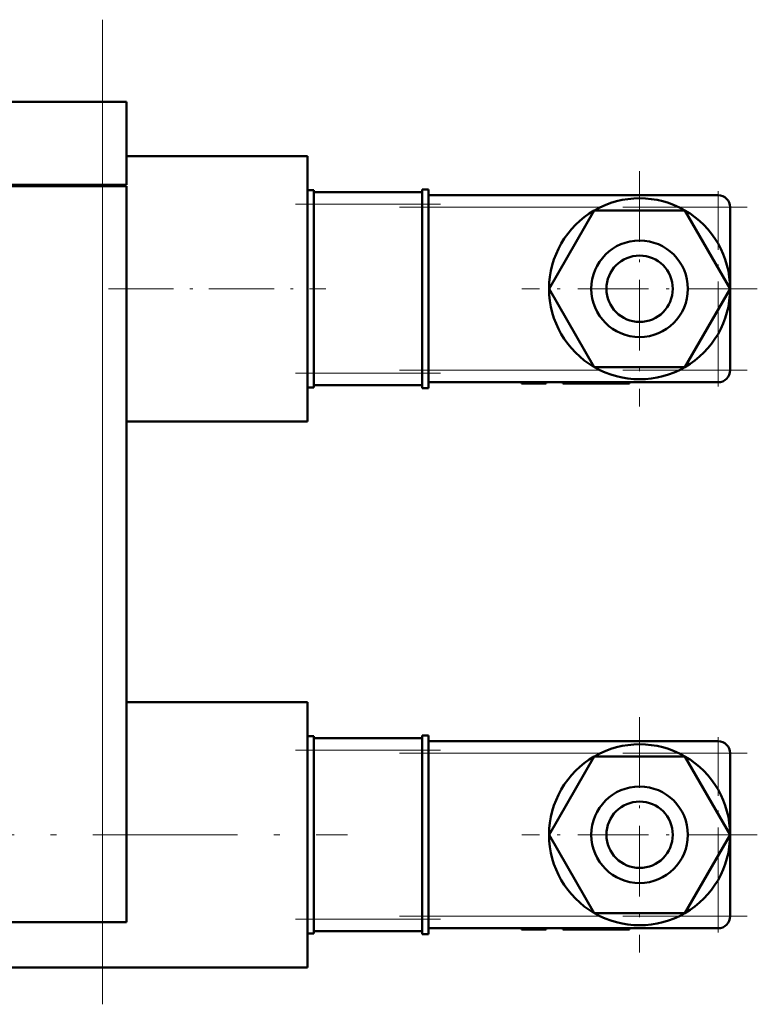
# Model space of a CAD drawing. Extents: x -2073 to 2460, y -1948 to 865.
# Tile 62 of 83: x 448 to 509, y -259 to -178. Entities that reach past the tile are written whole.
import ezdxf

# ---------------------------------------------------------------- set-up
doc = ezdxf.new("R2010")
doc.units = 0
doc.linetypes.add('DASHDOT', pattern=[18.5, 12, -3, 0.5, -3])

msp = doc.modelspace()

# ---------------------------------------------------------------- linework, layer by layer
at = {"color": 7, "linetype": 'DASHDOT', "lineweight": 18}
for p, q in [((454.565, -259.273), (454.565, -177.673)), ((479.165, -193.223), (507.965, -193.223)), ((479.165, -206.723), (507.965, -206.723)), ((479.165, -238.473), (507.965, -238.473)), ((435.265, -245.223), (474.865, -245.223)), ((479.165, -251.973), (507.965, -251.973))]:
    msp.add_line(p, q, dxfattribs=at)
at = {"color": 7, "lineweight": 50}
for p, q in [((374.565, -184.473), (454.565, -184.473)), ((456.565, -184.473), (454.565, -184.473)), ((456.565, -191.373), (456.565, -184.473)), ((456.564, -188.973), (471.565, -188.973)), ((471.565, -191.881), (471.565, -188.973)), ((374.565, -191.373), (454.565, -191.373)), ((454.565, -191.473), (374.565, -191.473)), ((456.565, -191.373), (454.565, -191.373)), ((454.565, -191.473), (455.979, -191.473)), ((455.979, -191.473), (456.565, -191.473)), ((456.465, -191.473), (456.465, -191.373)), ((456.565, -252.473), (456.565, -191.473)), ((481.065, -191.741), (481.065, -192.973)), ((481.565, -191.741), (481.065, -191.741)), ((481.565, -192.973), (481.565, -191.741)), ((471.565, -191.804), (472.065, -191.804)), ((471.565, -192.563), (471.565, -191.881)), ((471.565, -199.973), (471.565, -192.563)), ((472.065, -192.973), (472.065, -191.804)), ((481.065, -191.973), (472.065, -191.973)), ((505.565, -192.223), (481.565, -192.223)), ((472.065, -192.973), (472.065, -206.973)), ((481.065, -206.973), (481.065, -192.973)), ((481.565, -192.973), (481.565, -206.973)), ((506.565, -199.973), (506.565, -193.223)), ((495.312, -193.473), (491.56, -199.973)), ((502.818, -193.473), (495.312, -193.473)), ((506.571, -199.973), (502.818, -193.473)), ((471.565, -207.383), (471.565, -199.973)), ((491.56, -199.973), (495.312, -206.473)), ((502.818, -206.473), (506.571, -199.973)), ((506.565, -206.723), (506.565, -199.973)), ((472.065, -208.142), (472.065, -206.973)), ((481.065, -206.973), (481.065, -208.205)), ((481.565, -208.205), (481.565, -206.973)), ((495.312, -206.473), (502.818, -206.473)), ((471.565, -208.065), (471.565, -207.383)), ((471.565, -210.973), (471.565, -208.065)), ((472.065, -207.973), (481.065, -207.973)), ((481.565, -207.723), (505.565, -207.723)), ((489.283, -207.723), (489.283, -207.823)), ((489.283, -207.823), (489.341, -207.823)), ((489.341, -207.723), (489.341, -207.823)), ((491.285, -207.823), (489.341, -207.823)), ((491.285, -207.723), (491.285, -207.823)), ((491.285, -207.823), (491.329, -207.823)), ((491.329, -207.723), (491.329, -207.823)), ((491.329, -207.823), (491.331, -207.823)), ((491.331, -207.723), (491.331, -207.823)), ((492.708, -207.723), (492.708, -207.823)), ((492.885, -207.823), (492.708, -207.823)), ((492.885, -207.723), (492.885, -207.823)), ((492.885, -207.823), (494.496, -207.823)), ((494.496, -207.823), (497.47, -207.823)), ((497.47, -207.723), (497.47, -207.823)), ((498.23, -207.823), (497.47, -207.823)), ((498.23, -207.723), (498.23, -207.823)), ((471.565, -208.142), (472.065, -208.142)), ((481.565, -208.205), (481.065, -208.205)), ((456.564, -210.973), (471.565, -210.973)), ((456.564, -234.223), (471.565, -234.223)), ((471.565, -237.131), (471.565, -234.223)), ((471.565, -237.054), (472.065, -237.054)), ((471.565, -237.813), (471.565, -237.131)), ((472.065, -238.223), (472.065, -237.054)), ((481.065, -237.223), (472.065, -237.223)), ((481.065, -236.991), (481.065, -238.223)), ((481.565, -236.991), (481.065, -236.991)), ((481.565, -238.223), (481.565, -236.991)), ((471.565, -245.223), (471.565, -237.813)), ((472.065, -238.223), (472.065, -252.223)), ((481.065, -252.223), (481.065, -238.223)), ((505.565, -237.473), (481.565, -237.473)), ((481.565, -238.223), (481.565, -252.223)), ((495.312, -238.723), (491.56, -245.223)), ((502.818, -238.723), (495.312, -238.723)), ((506.571, -245.223), (502.818, -238.723)), ((506.565, -245.223), (506.565, -238.473)), ((471.565, -252.633), (471.565, -245.223)), ((491.56, -245.223), (495.312, -251.723)), ((502.818, -251.723), (506.571, -245.223)), ((506.565, -251.973), (506.565, -245.223)), ((495.312, -251.723), (502.818, -251.723)), ((374.565, -252.473), (454.565, -252.473)), ((455.979, -252.473), (454.565, -252.473)), ((456.565, -252.473), (455.979, -252.473)), ((471.565, -253.315), (471.565, -252.633)), ((472.065, -253.392), (472.065, -252.223)), ((481.065, -252.223), (481.065, -253.455)), ((481.565, -253.455), (481.565, -252.223)), ((471.565, -256.223), (471.565, -253.315)), ((471.565, -253.392), (472.065, -253.392)), ((472.065, -253.223), (481.065, -253.223)), ((481.565, -253.455), (481.065, -253.455)), ((481.565, -252.973), (505.565, -252.973)), ((489.283, -252.973), (489.283, -253.073)), ((489.283, -253.073), (489.341, -253.073)), ((489.341, -252.973), (489.341, -253.073)), ((491.285, -253.073), (489.341, -253.073)), ((491.285, -252.973), (491.285, -253.073)), ((491.285, -253.073), (491.329, -253.073)), ((491.329, -252.973), (491.329, -253.073)), ((491.329, -253.073), (491.331, -253.073)), ((491.331, -252.973), (491.331, -253.073)), ((492.708, -252.973), (492.708, -253.073)), ((492.885, -253.073), (492.708, -253.073)), ((492.885, -252.973), (492.885, -253.073)), ((492.885, -253.073), (494.496, -253.073)), ((494.496, -253.073), (497.47, -253.073)), ((497.47, -252.973), (497.47, -253.073)), ((498.23, -253.073), (497.47, -253.073)), ((498.23, -252.973), (498.23, -253.073)), ((438.565, -256.223), (471.565, -256.223))]:
    msp.add_line(p, q, dxfattribs=at)
at = {"color": 7, "lineweight": 18}
for p, q in [((454.565, -191.373), (454.565, -184.473)), ((454.565, -191.473), (454.565, -191.373)), ((454.565, -191.473), (454.565, -252.473)), ((505.565, -192.516), (505.565, -192.223)), ((505.565, -193.223), (505.565, -192.516)), ((471.565, -192.973), (472.065, -192.973)), ((472.065, -192.973), (481.065, -192.973)), ((481.565, -192.973), (481.065, -192.973)), ((481.565, -193.223), (495.796, -193.223)), ((502.334, -193.223), (505.565, -193.223)), ((506.272, -193.223), (505.565, -193.223)), ((505.565, -193.223), (505.565, -196.232)), ((506.565, -193.223), (506.272, -193.223)), ((505.565, -203.715), (505.565, -206.723)), ((471.565, -206.973), (472.065, -206.973)), ((481.065, -206.973), (472.065, -206.973)), ((481.565, -206.973), (481.065, -206.973)), ((495.796, -206.723), (481.565, -206.723)), ((505.565, -206.723), (502.334, -206.723)), ((505.565, -207.43), (505.565, -206.723)), ((505.565, -206.723), (506.272, -206.723)), ((506.272, -206.723), (506.565, -206.723)), ((505.565, -207.723), (505.565, -207.43)), ((471.565, -238.223), (472.065, -238.223)), ((472.065, -238.223), (481.065, -238.223)), ((481.565, -238.223), (481.065, -238.223)), ((505.565, -237.766), (505.565, -237.473)), ((505.565, -238.473), (505.565, -237.766)), ((481.565, -238.473), (495.796, -238.473)), ((502.334, -238.473), (505.565, -238.473)), ((506.272, -238.473), (505.565, -238.473)), ((505.565, -238.473), (505.565, -241.482)), ((506.565, -238.473), (506.272, -238.473)), ((505.565, -248.965), (505.565, -251.973)), ((495.796, -251.973), (481.565, -251.973)), ((505.565, -251.973), (502.334, -251.973)), ((505.565, -252.68), (505.565, -251.973)), ((505.565, -251.973), (506.272, -251.973)), ((506.272, -251.973), (506.565, -251.973)), ((471.565, -252.223), (472.065, -252.223)), ((481.065, -252.223), (472.065, -252.223)), ((481.565, -252.223), (481.065, -252.223)), ((505.565, -252.973), (505.565, -252.68))]:
    msp.add_line(p, q, dxfattribs=at)
at = {"color": 7, "linetype": 'DASHDOT', "lineweight": 18, "ltscale": 0.4875}
for p, q in [((499.065, -190.223), (499.065, -209.723)), ((508.815, -199.973), (489.315, -199.973)), ((499.065, -235.473), (499.065, -254.973)), ((508.815, -245.223), (489.315, -245.223))]:
    msp.add_line(p, q, dxfattribs=at)
at = {"color": 7, "linetype": 'DASHDOT', "lineweight": 18, "ltscale": 0.405016}
msp.add_line((505.565, -191.873), (505.565, -208.074), dxfattribs=at)
at = {"color": 7, "linetype": 'DASHDOT', "lineweight": 18, "ltscale": 0.3}
for p, q in [((470.565, -192.973), (482.565, -192.973)), ((470.565, -206.973), (482.565, -206.973)), ((470.565, -238.223), (482.565, -238.223)), ((470.565, -252.223), (482.565, -252.223))]:
    msp.add_line(p, q, dxfattribs=at)
at = {"color": 7, "linetype": 'DASHDOT', "lineweight": 18, "ltscale": 0.450026}
msp.add_line((455.064, -199.973), (473.065, -199.973), dxfattribs=at)
at = {"color": 7, "linetype": 'DASHDOT', "lineweight": 18, "ltscale": 0.003015}
for p, q in [((495.177, -207.713), (495.177, -207.834)), ((495.177, -252.963), (495.177, -253.084))]:
    msp.add_line(p, q, dxfattribs=at)
at = {"color": 7, "linetype": 'DASHDOT', "lineweight": 18, "ltscale": 0.405015}
msp.add_line((505.565, -237.123), (505.565, -253.324), dxfattribs=at)
at = {"color": 7, "lineweight": 50}
for centre, radius in [((499.065, -199.973), 4), ((499.065, -199.973), 2.75), ((499.065, -245.223), 4), ((499.065, -245.223), 2.75)]:
    msp.add_circle(centre, radius, dxfattribs=at)
for centre, radius, start, end in [((499.065, -199.973), 7.5, 60.07349, 119.92651), ((505.565, -193.223), 1, 0, 90), ((499.065, -199.973), 7.5, 120.07359, 179.92642), ((499.065, -199.973), 7.5, 0.07346, 59.92654), ((499.065, -199.973), 7.5, 180.07367, 239.92634), ((499.065, -199.973), 7.5, 300.07354, 359.92646), ((499.065, -199.973), 7.5, 240.07364, 299.92636), ((505.565, -206.723), 1, 270, 360), ((499.065, -245.223), 7.5, 60.07349, 119.92651), ((505.565, -238.473), 1, 0, 90), ((499.065, -245.223), 7.5, 120.07359, 179.92642), ((499.065, -245.223), 7.5, 0.07346, 59.92654), ((499.065, -245.223), 7.5, 180.07367, 239.92634), ((499.065, -245.223), 7.5, 300.07354, 359.92646), ((499.065, -245.223), 7.5, 240.07364, 299.92636), ((505.565, -251.973), 1, 270, 360)]:
    msp.add_arc(centre, radius, start, end, dxfattribs=at)

doc.saveas('drawing.dxf')
